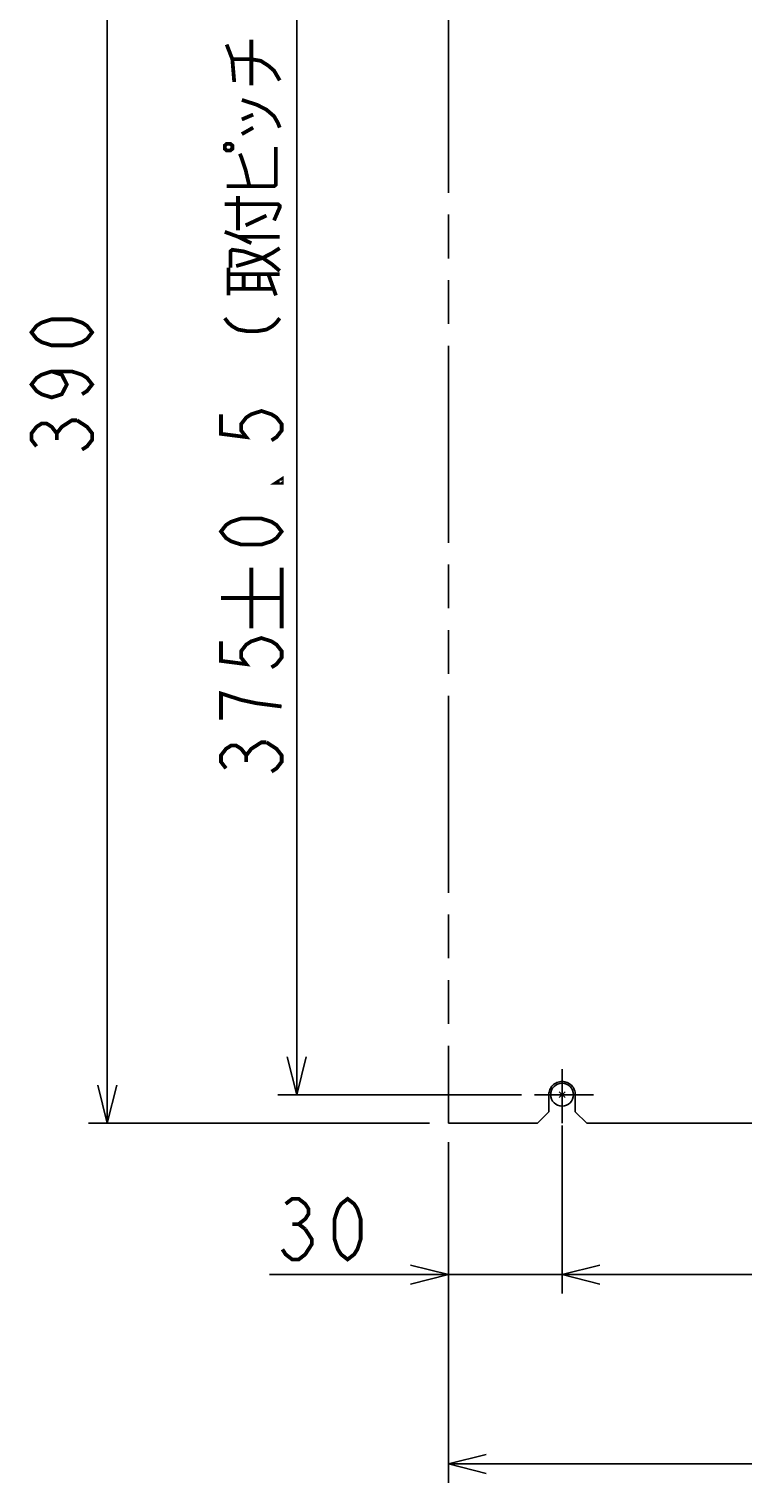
# Model space of a CAD drawing. Extents: x 159 to 2026, y 157 to 1386.
# Tile 1 of 28: x 159 to 348, y 248 to 631. Entities that reach past the tile are written whole.
import ezdxf

# ---------------------------------------------------------------- set-up
doc = ezdxf.new("R2010")
doc.units = 0
doc.header["$LTSCALE"] = 115.5
doc.linetypes.add('CENTER', pattern=[0.6, 0.375, -0.075, 0.075, -0.075])
doc.linetypes.add('PHANTOM', pattern=[0.8, 0.45, -0.05, 0.1, -0.05, 0.1, -0.05])
doc.layers.get('0').update_dxf_attribs({"linetype": 'CONTINUOUS'})
for name, color, linetype in [('ALL_DIM', 7, 'CONTINUOUS'), ('DEFAULT_1', 7, 'CENTER'), ('DEFAULT_3', 7, 'PHANTOM')]:
    doc.layers.add(name, color=color, linetype=linetype)
doc.dimstyles.get("Standard").update_dxf_attribs({"dimtxt": 2.5, "dimasz": 2.5, "dimexe": 1.25, "dimexo": 0.625, "dimtad": 1, "dimcen": 2.5, "dimazin": 3, "dimtfac": 1, "dimtmove": 0, "dimatfit": 3})

# ---------------------------------------------------------------- blocks, each defined once
blk = doc.blocks.new('_OPEN')
at = {"color": 0, "linetype": 'BYBLOCK'}
for p, q in [((0, 0), (-1, 0.25)), ((-1, -0.25), (0, 0)), ((-1, 0), (0, 0))]:
    blk.add_line(p, q, dxfattribs=at)
blk = doc.blocks.new('*D4')
at = {"layer": 'ALL_DIM', "color": 2, "linetype": 'CONTINUOUS'}
for p, q in [((286.01, 725), (225, 725)), ((230, 725), (230, 537.5)), ((230, 350), (230, 537.5)), ((289.26, 350), (225, 350))]:
    blk.add_line(p, q, dxfattribs=at)
at = {"layer": 'ALL_DIM', "color": 2, "linetype": 'CONTINUOUS', "xscale": 10, "yscale": 10, "zscale": 10}
for p, rotation in [((230, 725), 90), ((230, 350), 270)]:
    blk.add_blockref('_OPEN', p, dxfattribs=dict(at, rotation=rotation))
blk = doc.blocks.new('*D5')
at = {"layer": 'ALL_DIM', "color": 2, "linetype": 'CONTINUOUS'}
for p, q in [((265, 732.5), (175, 732.5)), ((180, 732.5), (180, 537.5)), ((180, 342.5), (180, 537.5)), ((265, 342.5), (175, 342.5))]:
    blk.add_line(p, q, dxfattribs=at)
at = {"layer": 'ALL_DIM', "color": 2, "linetype": 'CONTINUOUS', "xscale": 10, "yscale": 10, "zscale": 10}
for p, rotation in [((180, 732.5), 90), ((180, 342.5), 270)]:
    blk.add_blockref('_OPEN', p, dxfattribs=dict(at, rotation=rotation))
blk = doc.blocks.new('*D6')
at = {"layer": 'ALL_DIM', "color": 2, "linetype": 'CONTINUOUS'}
for p, q in [((300, 340.42), (300, 297.5)), ((500, 341.22), (500, 297.5)), ((300, 302.5), (400, 302.5)), ((500, 302.5), (400, 302.5))]:
    blk.add_line(p, q, dxfattribs=at)
at = {"layer": 'ALL_DIM', "color": 2, "linetype": 'CONTINUOUS', "xscale": 10, "yscale": 10, "zscale": 10, "rotation": 180}
blk.add_blockref('_OPEN', (300, 302.5), dxfattribs=at)
at = {"layer": 'ALL_DIM', "color": 2, "linetype": 'CONTINUOUS', "xscale": 10, "yscale": 10, "zscale": 10}
blk.add_blockref('_OPEN', (500, 302.5), dxfattribs=at)
blk = doc.blocks.new('*D7')
at = {"layer": 'ALL_DIM', "color": 2, "linetype": 'CONTINUOUS'}
for p, q in [((300, 341.82), (300, 297.5)), ((270, 337.5), (270, 297.5)), ((270, 302.5), (222.77, 302.5)), ((222.77, 302.5), (285, 302.5)), ((325, 302.5), (285, 302.5)), ((300, 302.5), (325, 302.5))]:
    blk.add_line(p, q, dxfattribs=at)
at = {"layer": 'ALL_DIM', "color": 2, "linetype": 'CONTINUOUS', "xscale": 10, "yscale": 10, "zscale": 10}
blk.add_blockref('_OPEN', (270, 302.5), dxfattribs=at)
at = {"layer": 'ALL_DIM', "color": 2, "linetype": 'CONTINUOUS', "xscale": 10, "yscale": 10, "zscale": 10, "rotation": 180}
blk.add_blockref('_OPEN', (300, 302.5), dxfattribs=at)
blk = doc.blocks.new('*D8')
at = {"layer": 'ALL_DIM', "color": 2, "linetype": 'CONTINUOUS'}
for p, q in [((270, 337.5), (270, 247.5)), ((530, 337.5), (530, 247.5)), ((270, 252.5), (400, 252.5)), ((530, 252.5), (400, 252.5))]:
    blk.add_line(p, q, dxfattribs=at)
at = {"layer": 'ALL_DIM', "color": 2, "linetype": 'CONTINUOUS', "xscale": 10, "yscale": 10, "zscale": 10, "rotation": 180}
blk.add_blockref('_OPEN', (270, 252.5), dxfattribs=at)
at = {"layer": 'ALL_DIM', "color": 2, "linetype": 'CONTINUOUS', "xscale": 10, "yscale": 10, "zscale": 10}
blk.add_blockref('_OPEN', (530, 252.5), dxfattribs=at)

msp = doc.modelspace()

# ---------------------------------------------------------------- linework, layer by layer
at = {"color": 7, "linetype": 'CONTINUOUS'}
for p, q in [((300.781, 349.219), (299.219, 350.781)), ((300.781, 350.781), (299.219, 349.219))]:
    msp.add_line(p, q, dxfattribs=at)
msp.add_circle((300, 350), 3, dxfattribs=at)
at = {"layer": 'ALL_DIM', "color": 2, "linetype": 'CONTINUOUS', "const_width": 1}
for points in [[(213.5, 617.353), (213, 623.373), (211.5, 627.243)], [(218, 616.493), (218, 628.533)], [(213, 623.373), (218, 623.373), (220.5, 622.943), (222.5, 621.653), (224, 620.363), (225.5, 617.783)], [(215.5, 612.623), (219.5, 611.333), (222, 610.043), (224, 608.323), (225, 606.603), (225.5, 605.313)], [(215.5, 607.463), (218.5, 608.753)], [(215.5, 603.593), (218.5, 605.313)], [(211, 599.723), (211.5, 599.293), (212.5, 599.293), (213, 599.723), (213, 600.583), (212.5, 601.013), (211.5, 601.013), (211, 600.583), (211, 599.723)], [(211.5, 589.833), (224, 589.833), (224.5, 590.263), (224.5, 600.153)], [(217.5, 589.833), (216.5, 594.133), (215.5, 597.143), (215, 598.433)], [(214.5, 578.223), (214.5, 587.253)], [(211, 585.103), (225, 585.103), (225.5, 584.673), (225.5, 584.243), (224, 580.803)], [(216.5, 579.513), (222, 582.093)], [(211, 577.793), (214.5, 576.503), (218, 574.783)], [(214.5, 576.503), (225.5, 576.503)], [(212.5, 568.333), (212.5, 572.633), (213, 573.063), (216, 572.633), (221, 570.913), (223.5, 569.193), (225.5, 567.473)], [(214, 568.763), (217, 569.623), (221, 570.913), (223.5, 572.203), (225.5, 573.493)], [(212, 561.023), (212, 568.333)], [(212, 566.613), (225.5, 566.613)], [(216, 562.743), (216, 566.613)], [(220, 562.743), (220, 566.613)], [(224.5, 561.023), (222.5, 566.613)], [(212, 562.743), (224, 562.743)], [(176, 551.26), (174.667, 549.54), (173.333, 548.68), (170.667, 547.82), (165.333, 547.82), (162.667, 548.68), (161.333, 549.54), (160, 551.26), (161.333, 552.98), (162.667, 553.84), (165.333, 554.7), (170.667, 554.7), (173.333, 553.84), (174.667, 552.98), (176, 551.26)], [(211, 555.003), (212, 553.713), (213, 552.853), (214.5, 551.993), (217, 551.563), (219.5, 551.563), (222, 551.993), (223.5, 552.853), (224.5, 553.713), (225.5, 555.003)], [(165.333, 540.94), (168, 540.08), (169.333, 537.5), (168, 534.92), (165.333, 534.06), (162.667, 534.92), (161.333, 535.78), (160, 537.5), (161.333, 539.22), (162.667, 540.08), (165.333, 540.94), (170.667, 540.94), (173.333, 540.08), (174.667, 539.22), (176, 537.5), (174.667, 535.78), (173.333, 534.92)], [(210, 529.633), (210, 524.473), (216.667, 523.613), (215.333, 525.333), (215.333, 527.053), (216.667, 528.773), (218, 529.633), (220.667, 530.493), (223.333, 529.633), (224.667, 528.773), (226, 527.053), (226, 525.333), (224.667, 523.613), (223.333, 522.753)], [(161.333, 521.16), (160, 522.88), (160, 524.6), (161.333, 526.32), (162.667, 527.18), (164, 527.18), (165.333, 526.32), (166.667, 524.6), (168, 526.32), (169.333, 527.18), (170.667, 528.04), (172, 528.04)], [(172, 528.04), (174.667, 526.32), (176, 524.6), (176, 522.88), (174.667, 521.16), (173.333, 520.3)], [(166.667, 522.88), (166.667, 524.6)], [(226, 512.433), (226, 511.573), (224.667, 511.573), (226, 512.433)], [(226, 498.673), (224.667, 496.953), (223.333, 496.093), (220.667, 495.233), (215.333, 495.233), (212.667, 496.093), (211.333, 496.953), (210, 498.673), (211.333, 500.393), (212.667, 501.253), (215.333, 502.113), (220.667, 502.113), (223.333, 501.253), (224.667, 500.393), (226, 498.673)], [(218, 473.127), (218, 489.127)], [(226, 473.127), (226, 489.127)], [(210, 481.127), (226, 481.127)], [(210, 469.687), (210, 464.527), (216.667, 463.667), (215.333, 465.387), (215.333, 467.107), (216.667, 468.827), (218, 469.687), (220.667, 470.547), (223.333, 469.687), (224.667, 468.827), (226, 467.107), (226, 465.387), (224.667, 463.667), (223.333, 462.807)], [(226, 452.487), (219.333, 453.347), (215.333, 454.207), (212.667, 455.067), (210, 455.927), (210, 449.047)], [(211.333, 436.147), (210, 437.867), (210, 439.587), (211.333, 441.307), (212.667, 442.167), (214, 442.167), (215.333, 441.307), (216.667, 439.587), (218, 441.307), (219.333, 442.167), (220.667, 443.027), (222, 443.027)], [(222, 443.027), (224.667, 441.307), (226, 439.587), (226, 437.867), (224.667, 436.147), (223.333, 435.287)], [(216.667, 437.867), (216.667, 439.587)], [(227.073, 321.167), (228.793, 322.5), (230.513, 322.5), (232.233, 321.167), (233.093, 319.833), (233.093, 318.5), (232.233, 317.167), (230.513, 315.833), (232.233, 314.5)], [(243.413, 306.5), (241.693, 307.833), (240.833, 309.167), (239.973, 311.833), (239.973, 317.167), (240.833, 319.833), (241.693, 321.167), (243.413, 322.5), (245.133, 321.167), (245.993, 319.833), (246.853, 317.167), (246.853, 311.833), (245.993, 309.167), (245.133, 307.833), (243.413, 306.5)], [(232.233, 314.5), (233.953, 311.833), (233.953, 310.5), (233.093, 309.167), (232.233, 307.833), (230.513, 306.5), (228.793, 306.5), (227.073, 307.833), (226.213, 309.167)], [(228.793, 315.833), (230.513, 315.833)]]:
    msp.add_lwpolyline(points, dxfattribs=at)
at = {"layer": 'DEFAULT_1', "color": 7, "linetype": 'CENTER'}
for q in [(300, 356.768), (292.728, 350), (300, 342.5), (308.324, 350)]:
    msp.add_line((300, 350), q, dxfattribs=at)
at = {"layer": 'DEFAULT_3', "color": 8, "linetype": 'PHANTOM'}
for p, q in [((270, 732.5), (270, 342.5)), ((296.5, 345.5), (296.5, 350)), ((303.5, 345.5), (303.5, 350)), ((293.5, 342.5), (296.5, 345.5)), ((303.5, 345.5), (306.5, 342.5)), ((270, 342.5), (293.5, 342.5)), ((306.5, 342.5), (493.5, 342.5))]:
    msp.add_line(p, q, dxfattribs=at)
msp.add_arc((300, 350), 3.5, 0, 180, dxfattribs=at)

# ---------------------------------------------------------------- dimensions: what is measured, and where the dimension line sits
at = {"layer": 'ALL_DIM', "color": 2, "linetype": 'CONTINUOUS'}
for base, p1, p2, angle, picture, middle in [((180, 732.5), (265, 342.5), (265, 732.5), 90, '*D5', (176, 516.86)), ((230, 350), (286.012, 725), (289.264, 350), 270, '*D4', (226, 431.847))]:
    dim = msp.add_linear_dim(base=base, p1=p1, p2=p2, angle=angle, dimstyle='Standard', dxfattribs=at)
    dim.commit()
    dim.dimension.update_dxf_attribs({"geometry": picture, "text_midpoint": middle, "dimtype": 128})
for base, p1, p2, picture, middle in [((300, 302.5), (270, 337.5), (300, 341.817), '*D7', (222.773, 306.5)), ((500, 302.5), (300, 340.417), (500, 341.221), '*D6', (349.387, 306.5)), ((530, 252.5), (270, 337.5), (530, 337.5), '*D8', (379.36, 256.5))]:
    dim = msp.add_linear_dim(base=base, p1=p1, p2=p2, dimstyle='Standard', dxfattribs=at)
    dim.commit()
    dim.dimension.update_dxf_attribs({"geometry": picture, "text_midpoint": middle, "dimtype": 128})

doc.saveas('drawing.dxf')
